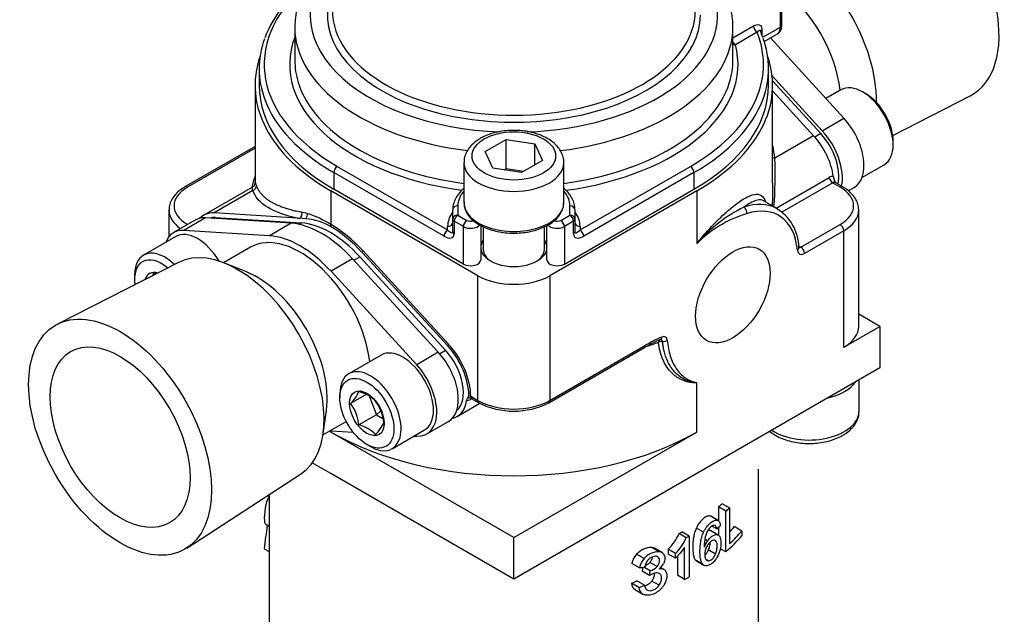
# Model space of a CAD drawing. Header units: millimetres. Extents: x 0 to 578, y 0 to 412.
# Tile 6 of 12: x 400 to 460, y 113 to 149. Entities that reach past the tile are written whole.
import ezdxf

# ---------------------------------------------------------------- set-up
doc = ezdxf.new("R2010")
doc.units = ezdxf.units.MM
doc.layers.add('dimensions', color=7, linetype='Continuous')
doc.layers.add('SH12-FR-AD', color=7, linetype='Continuous')

# ---------------------------------------------------------------- blocks, each defined once
blk = doc.blocks.new('SE5')
at = {"layer": 'SH12-FR-AD', "color": 7, "linetype": 'Continuous'}
for p, q in [((446.238, 148.304), (446.238, 153.119)), ((446.328, 148.431), (446.328, 153.245)), ((416.656, 148.304), (416.656, 146.277)), ((443.343, 147.647), (444.599, 148.372)), ((443.343, 146.277), (443.343, 148.304)), ((445.113, 148.162), (445.113, 147.817)), ((445.163, 147.684), (446.238, 148.304)), ((444.818, 147.992), (443.494, 147.227)), ((445.25, 147.421), (446.07, 147.894)), ((445.627, 147.639), (450.105, 142.749)), ((414.483, 145.771), (414.483, 144.757)), ((445.516, 144.757), (445.516, 145.771)), ((445.733, 145.324), (448.789, 141.988)), ((414.235, 144.757), (414.235, 138.795)), ((448.699, 141.809), (445.757, 145.021)), ((445.764, 138.795), (445.764, 144.757)), ((445.764, 144.412), (448.262, 141.684)), ((449.922, 144.482), (449.003, 143.952)), ((451.46, 144.225), (451.241, 144.352)), ((453.083, 141.706), (457.803, 144.111)), ((448.789, 141.988), (450.105, 142.749)), ((448.262, 141.684), (445.902, 140.322)), ((448.699, 141.809), (448.338, 141.6)), ((414.235, 141.031), (409.964, 138.565)), ((428.261, 140.719), (429.534, 141.453)), ((429.534, 141.453), (431.272, 141.184)), ((429.534, 139.68), (429.534, 141.453)), ((431.272, 141.184), (431.738, 140.181)), ((431.272, 139.912), (431.272, 141.184)), ((453.106, 141.121), (453.106, 141.374)), ((414.235, 140.926), (410.119, 138.549)), ((428.727, 139.715), (428.261, 140.719)), ((419.247, 139.816), (425.965, 135.938)), ((426.958, 140.044), (426.958, 137.602)), ((431.738, 140.181), (430.465, 139.446)), ((433.041, 137.602), (433.041, 140.044)), ((434.034, 135.938), (440.752, 139.816)), ((451.207, 139.133), (452.559, 139.914)), ((425.746, 135.558), (419.028, 139.436)), ((419.028, 139.436), (419.028, 138.423)), ((430.465, 139.446), (428.727, 139.715)), ((429.411, 139.609), (429.534, 139.68)), ((429.534, 139.68), (430.588, 139.517)), ((440.971, 139.436), (434.253, 135.558)), ((440.971, 139.436), (440.971, 138.423)), ((449.458, 139.201), (449.511, 139.008)), ((414.083, 138.556), (411.118, 136.844)), ((445.971, 137.276), (449.206, 139.144)), ((449.422, 138.815), (446.331, 137.031)), ((449.88, 138.549), (449.449, 138.798)), ((449.576, 138.83), (449.568, 138.843)), ((449.575, 138.839), (449.576, 138.835)), ((450.035, 138.565), (449.604, 138.813)), ((414.097, 138.34), (411.737, 136.978)), ((427.805, 133.152), (418.852, 138.321)), ((418.852, 138.321), (418.852, 136.278)), ((426.923, 133.864), (419.028, 138.423)), ((441.147, 138.321), (432.194, 133.152)), ((433.076, 133.864), (440.971, 138.423)), ((441.147, 138.321), (441.147, 135.109)), ((450.37, 138.327), (450.724, 138.532)), ((426.586, 137.409), (426.586, 136.846)), ((433.413, 136.846), (433.413, 137.409)), ((446.07, 137.22), (445.199, 137.723)), ((408.991, 137.156), (408.991, 135.534)), ((416.81, 136.659), (411.737, 136.978)), ((426.276, 136.593), (426.276, 137.156)), ((426.586, 136.846), (427.142, 136.525)), ((432.857, 136.525), (433.413, 136.846)), ((433.723, 137.156), (433.723, 136.593)), ((451.008, 130.061), (451.008, 137.156)), ((410.592, 136.54), (409.275, 135.78)), ((411.211, 136.674), (409.894, 135.914)), ((410.119, 136.269), (410.121, 136.268)), ((416.428, 136.346), (411.211, 136.674)), ((411.733, 136.641), (411.827, 136.695)), ((411.827, 136.695), (417.044, 136.367)), ((416.428, 136.346), (415.112, 135.586)), ((416.897, 136.282), (417.044, 136.367)), ((417.332, 136.627), (416.958, 136.652)), ((426.276, 135.833), (426.276, 136.593)), ((426.923, 136.145), (426.367, 136.466)), ((426.367, 136.466), (426.367, 135.706)), ((427.982, 136.213), (427.982, 134.118)), ((432.017, 134.118), (432.017, 136.213)), ((433.633, 136.466), (433.076, 136.145)), ((433.633, 135.706), (433.633, 136.466)), ((433.723, 136.593), (433.723, 135.833)), ((447.488, 134.888), (449.88, 136.269)), ((415.112, 135.586), (409.894, 135.914)), ((425.965, 135.938), (425.965, 136.142)), ((426.923, 133.864), (426.923, 136.145)), ((428.138, 136.128), (428.138, 134.749)), ((431.862, 134.749), (431.862, 136.132)), ((433.076, 136.145), (433.076, 133.864)), ((434.034, 136.142), (434.034, 135.938)), ((450.1, 135.889), (447.708, 134.508)), ((450.1, 128.794), (450.1, 135.889)), ((409.415, 135.538), (407.44, 134.398)), ((447.348, 134.969), (447.488, 134.888)), ((413.962, 134.884), (412.323, 133.937)), ((425.969, 128.878), (420.751, 134.575)), ((420.812, 134.666), (426.029, 128.969)), ((409.566, 133.956), (402.196, 130.2)), ((413.714, 133.378), (412.388, 133.911)), ((420.179, 134.181), (418.863, 133.42)), ((425.397, 128.483), (420.179, 134.181)), ((420.256, 134.097), (420.617, 134.305)), ((420.617, 134.305), (425.835, 128.608)), ((406.893, 133.19), (406.893, 132.937)), ((424.081, 127.723), (418.863, 133.42)), ((427.805, 125.551), (427.805, 133.152)), ((432.194, 133.152), (432.194, 125.551)), ((452.294, 130.061), (451.008, 130.803)), ((450.1, 128.794), (452.294, 130.061)), ((452.294, 130.061), (452.294, 127.527)), ((425.397, 128.483), (424.081, 127.723)), ((425.473, 128.399), (425.835, 128.608)), ((432.13, 125.409), (437.954, 128.772)), ((432.194, 125.551), (438.019, 128.914)), ((421.922, 128.317), (419.947, 127.177)), ((452.294, 127.527), (441.147, 121.092)), ((441.147, 123.625), (441.147, 126.626)), ((451.034, 124.892), (451.034, 126.8)), ((419.401, 125.969), (419.401, 125.716)), ((421.006, 125.912), (420.059, 125.366)), ((421.21, 125.778), (421.637, 124.678)), ((426.543, 124.57), (427.935, 125.374)), ((427.12, 125.539), (427.173, 125.671)), ((427.436, 125.659), (427.35, 125.609)), ((427.374, 125.8), (427.805, 125.551)), ((427.406, 125.677), (427.87, 125.409)), ((418.384, 123.526), (418.585, 124.941)), ((421.637, 124.678), (421.888, 124.922)), ((418.374, 123.456), (419.786, 124.272)), ((421.637, 124.678), (420.566, 124.059)), ((421.637, 124.678), (422.023, 124.455)), ((424.7, 123.506), (426.016, 124.266)), ((418.852, 123.625), (418.852, 123.701)), ((430, 117.19), (418.852, 123.625)), ((418.863, 123.7), (420.207, 123.616)), ((422.585, 122.608), (424.56, 123.748)), ((430, 117.19), (441.147, 123.625)), ((423.926, 123.382), (424.081, 123.372)), ((421.047, 122.865), (421.266, 122.739)), ((418.852, 121.092), (417.721, 121.745)), ((444.895, 80.906), (444.895, 121.361)), ((410.074, 116.554), (417.012, 121.06)), ((430, 114.656), (418.852, 121.092)), ((441.147, 121.092), (430, 114.656)), ((415.104, 119.821), (415.104, 80.906)), ((442.908, 118.798), (442.46, 119.056)), ((442.46, 119.056), (442.46, 118.216)), ((443.131, 118.997), (442.68, 119.257)), ((442.908, 116.318), (442.908, 118.798)), ((443.131, 118.997), (443.131, 116.81)), ((442.419, 118.245), (441.975, 118.501)), ((442.441, 118.234), (441.997, 118.491)), ((414.887, 118.005), (415.104, 117.88)), ((441.558, 117.519), (441.118, 117.772)), ((442.449, 117.341), (442.005, 117.597)), ((442.361, 117.723), (442.066, 117.893)), ((442.46, 117.81), (442.46, 117.334)), ((443.891, 117.592), (443.427, 117.86)), ((443.891, 117.592), (443.891, 117.299)), ((430, 114.656), (430, 117.19)), ((440.502, 117.185), (440.062, 117.438)), ((440.678, 117.28), (440.239, 117.533)), ((440.678, 117.28), (440.678, 114.79)), ((441.805, 117.003), (441.633, 117.103)), ((414.799, 116.51), (415.104, 116.334)), ((438.842, 116.331), (438.396, 116.589)), ((439.013, 116.28), (438.567, 116.538)), ((439.837, 116.229), (439.396, 116.483)), ((439.396, 116.483), (439.396, 116.189)), ((440.404, 116.583), (440.138, 116.239)), ((440.404, 114.643), (440.404, 116.583)), ((442.283, 116.18), (441.84, 116.435)), ((442.908, 116.318), (442.572, 116.512)), ((437.929, 115.911), (437.475, 116.173)), ((439.837, 115.935), (439.396, 116.189)), ((440.138, 116.239), (439.837, 115.935)), ((439.837, 115.935), (439.837, 116.229)), ((439.964, 116.063), (439.964, 114.897)), ((441.537, 115.537), (441.098, 115.791)), ((441.136, 115.765), (441.575, 115.511)), ((441.831, 115.777), (441.731, 115.834)), ((437.651, 115.343), (437.195, 115.607)), ((438.304, 115.163), (437.914, 115.388)), ((438.722, 115.42), (438.275, 115.678)), ((439.149, 115.242), (438.94, 115.362)), ((438.268, 114.883), (437.818, 115.143)), ((440.404, 114.643), (439.964, 114.897)), ((437.617, 114.14), (437.161, 114.403)), ((437.402, 114.004), (437.856, 113.742)), ((437.95, 114.292), (437.497, 114.553)), ((438.844, 114.286), (438.398, 114.544))]:
    blk.add_line(p, q, dxfattribs=at)
for centre, radius, start, end in [((423.217, 144.14), 9.096, 129.14371, 157.28294), ((439.28, 148.446), 4.057, 358.01424, 16.86922), ((440.382, 146.088), 5.04, 18.47148, 23.02308), ((430.214, 138.138), 15.84, 7.9261, 10.73527), ((419.015, 139.368), 26.904, 355.69358, 2.03166), ((449.414, 138.81), 0.393, 83.55718, 121.92998), ((413.942, 138.813), 0.294, 298.84224, 357.28229), ((423.657, 138.452), 22.12, 357.29023, 0.89102), ((466.684, 145.618), 18.401, 201.05243, 201.2888), ((448.923, 138.655), 0.677, 15.13288, 24.62403), ((416.475, 133.763), 3.316, 73.53803, 79.25776), ((415.25, 130.377), 6.914, 58.5954, 71.74922), ((448.222, 128.946), 9.383, 116.68343, 138.94488), ((446.214, 130.098), 7.127, 106.57591, 135.32473), ((444.568, 134.849), 2.792, 0.37625, 60.09052), ((417.152, 142.126), 5.477, 266.42684, 267.97653), ((416.956, 132.818), 3.827, 60.67442, 84.3695), ((405.899, 134.287), 2.371, 331.43675, 335.60621), ((407.488, 131.15), 2.232, 71.41156, 75.1979), ((443.245, 119.482), 10.691, 113.67152, 119.66007), ((443.083, 120.028), 10.228, 113.41086, 119.6792), ((418.406, 127.066), 2.371, 314.18597, 335.60621), ((419.995, 123.928), 2.232, 44.8021, 75.1979), ((417.795, 123.736), 2.789, 6.66052, 35.75152), ((419.288, 123.861), 2.818, 6.81412, 35.59793), ((427.112, 125.975), 0.436, 271.09929, 303.09007), ((427.553, 125.791), 0.179, 177.16655, 224.15816), ((430, 129.565), 4.67, 242.86358, 297.13642), ((419.711, 125.326), 2.63, 315.25288, 334.5393), ((419.995, 121.901), 2.232, 44.8021, 75.1979), ((495.38, 124.788), 50.62, 181.77362, 181.82482), ((443.213, 116.824), 1.606, 148.69295, 165.32074), ((437.506, 118.512), 2.773, 312.97234, 337.21334), ((437.931, 118.263), 2.787, 313.14141, 337.2518), ((444.088, 116.642), 2.499, 166.37864, 180.70145), ((443.118, 116.022), 1.639, 143.20147, 158.90123), ((438.39, 115.377), 1.212, 89.71296, 138.94928), ((438.376, 116.213), 0.376, 59.468, 86.99688), ((442.626, 116.159), 0.999, 152.12532, 179.86871), ((438.326, 115.398), 1.15, 137.68153, 169.56324), ((438.793, 115.135), 1.161, 138.10218, 169.68856), ((438.842, 115.129), 1.202, 89.99414, 139.43223), ((438.783, 115.298), 0.806, 142.06799, 172.67285), ((438.824, 115.96), 0.372, 40.46262, 87.1634), ((442.22, 116.143), 0.593, 178.23914, 204.6634), ((441.86, 115.967), 0.193, 202.02862, 261.3523), ((437.592, 116.331), 0.945, 295.68247, 316.27844), ((438.036, 116.068), 0.944, 286.50629, 316.61647), ((438.189, 116.083), 1.045, 309.39514, 331.89448), ((438.956, 114.894), 0.396, 52.41427, 105.17881), ((437.651, 114.428), 0.491, 182.89928, 239.4313), ((438.105, 114.163), 0.488, 182.70102, 243.55984)]:
    blk.add_arc(centre, radius, start, end, dxfattribs=at)
for centre, major_axis, ratio, start_param, end_param in [((453.983, 151.003), (-3.941, 6.826), 0.57735, 3.111333, 6.283185), ((446.823, 146.869), (-3.724, 6.451), 0.57735, 3.908808, 5.591779), ((430, 149.064), (12.413, 0), 0.57735, 2.663527, 4.6458), ((430, 146.024), (15.206, 0), 0.57735, 2.5649, 3.926991), ((430, 149.064), (11.364, 0), 0.57735, 2.902212, 6.279083), ((445.645, 146.189), (-3.026, 5.241), 0.57735, 4.071927, 5.337397), ((430, 149.316), (11.054, 0), 0.57735, 3.135422, 3.34143), ((430, 149.064), (12.413, 0), 0.57735, -1.504871, 0.077814), ((430, 149.316), (11.054, 0), 0.57735, 3.34143, 6.279083), ((430, 148.304), (-13.344, 0), 0.57735, 6.282009, 7.640709), ((430, 148.304), (-13.344, 0), 0.57735, 1.783637, 3.141763), ((444.818, 148.245), (-0.155, 0.269), 0.57735, 0.785398, 2.356194), ((445.332, 148.035), (0.31, 0), 0.57735, 2.356194, 3.140721), ((445.579, 148.684), (0.465, -0.806), 0.57735, 0.055671, 0.785398), ((446.018, 148.431), (-0.31, 0), 0.57735, 2.356194, 3.141593), ((430, 145.771), (15.516, 0), 0.57735, 2.937568, 3.352306), ((430, 146.024), (13.654, 0), 0.57735, 2.927986, 4.478273), ((430, 146.024), (-15.206, 0), 0.57735, 2.356194, 3.367668), ((430, 145.771), (-15.516, 0), 0.57735, 2.934026, 3.349116), ((430, 146.024), (-13.654, 0), 0.57735, 1.804931, 3.294806), ((443.494, 147.48), (-0.155, 0.269), 0.57735, 1.601185, 2.356194), ((443.494, 147.48), (0.3, 0.08), 0.806932, 3.987363, 4.499821), ((430, 144.757), (15.764, 0), 0.57735, 2.94433, 3.926991), ((430, 144.757), (-15.764, 0), 0.57735, 2.356194, 3.338855), ((430, 146.277), (13.344, 0), 0.57735, 3.141593, 3.317721), ((430, 146.277), (-13.344, 0), 0.57735, 2.9599, 3.141593), ((430, 144.757), (15.516, 0), 0.57735, 3.141593, 3.926991), ((430, 146.277), (13.344, 0), 0.57735, 3.317721, 4.482461), ((430, 146.277), (-13.344, 0), 0.57735, 1.800724, 2.9599), ((430, 144.757), (-15.516, 0), 0.57735, 2.356194, 3.141593), ((451.241, 142.198), (-1.319, 2.284), 0.57735, 3.141593, 6.283185), ((451.46, 142.325), (1.164, -2.016), 0.57735, 0.785398, 2.356194), ((430, 145.771), (15.516, 0), 0.57735, 3.352306, 3.926991), ((430, 145.771), (-15.516, 0), 0.57735, 2.356194, 2.934026), ((449.266, 141.058), (-1.459, 2.526), 0.57735, 3.141593, 5.078601), ((447.422, 139.994), (-1.459, 2.526), 0.57735, 4.088481, 5.078601), ((447.949, 140.298), (-1.303, 2.257), 0.57735, 3.676058, 5.078601), ((447.949, 140.298), (-1.459, 2.526), 0.57735, 3.703236, 5.078601), ((445.992, 140.502), (0.308, 0.036), 0.579337, 3.814812, 4.350709), ((419.247, 139.563), (-0.155, -0.269), 0.57735, 3.926991, 5.497787), ((430, 140.044), (3.041, 0), 0.57735, 3.148883, 6.275419), ((440.752, 139.563), (0.155, -0.269), 0.57735, 0.785398, 2.356194), ((430, 137.409), (-16.075, 0), 0.57735, -0.196812, -0.121379), ((410.119, 138.296), (0.155, -0.269), 0.57735, 2.356194, 3.141784), ((414.007, 138.623), (0.293, 0.102), 0.956274, 4.686067, 5.996741), ((449.422, 139.069), (-0.155, 0.269), 0.57735, 0.978911, 2.356194), ((449.888, 139.051), (-0.621, 0), 0.57735, 0.720046, 0.785398), ((449.449, 138.545), (-0.155, -0.269), 0.57735, 3.141593, 3.926991), ((449.774, 139.073), (0.181, 0.252), 0.75561, 2.294877, 3.190897), ((449.823, 139.027), (0.242, 0.194), 0.77514, 2.677193, 3.107036), ((449.823, 139.027), (0.242, 0.194), 0.77514, 3.107036, 3.213889), ((449.88, 138.296), (-0.155, -0.269), 0.57735, 3.141779, 3.926991), ((412.094, 137.409), (2.793, 0), 0.57735, 2.356194, 3.926991), ((430, 137.409), (3.414, 0), 0.57735, 2.670139, 3.141593), ((430, 137.409), (3.414, 0), 0.57735, 0, 0.471453), ((447.905, 137.409), (-2.793, 0), 0.57735, 2.356194, 3.926991), ((426.586, 137.156), (0.31, 0), 0.816497, 1.570796, 3.141593), ((430, 137.602), (-3.041, 0), 0.57735, 0, 3.141593), ((433.413, 137.156), (-0.31, 0), 0.816497, 3.141593, 4.712389), ((443.122, 132.114), (-2.948, -5.106), 0.57735, 3.173338, 3.712611), ((443.341, 131.987), (-2.793, -4.837), 0.57735, 2.456362, 3.712611), ((412.094, 137.156), (3.103, 0), 0.57735, 3.141593, 3.170675), ((412.094, 137.156), (3.103, 0), 0.57735, 3.170675, 3.827466), ((412.577, 134.318), (1.459, -2.526), 0.57735, 2.775381, 3.323126), ((416.839, 136.918), (0.061, 0.304), 0.844133, 3.840398, 5.218759), ((417.167, 136.835), (0.09, 0.297), 0.803539, 4.200765, 5.310988), ((430, 136.142), (-4.034, 0), 0.57735, 5.888394, 6.283185), ((426.586, 136.593), (0.31, 0), 0.816497, 1.570796, 3.141593), ((426.586, 136.593), (0.155, 0.269), 0.57735, 0.785398, 2.356194), ((433.413, 136.593), (0.155, -0.269), 0.57735, 0.785398, 2.356194), ((433.413, 136.593), (-0.31, 0), 0.816497, 3.141593, 4.712389), ((430, 136.142), (-4.034, 0), 0.57735, 3.141593, 3.536384), ((443.962, 137.055), (0.096, -0.295), 0.68696, 0.918163, 2.48896), ((443.122, 132.114), (-2.948, -5.106), 0.57735, 3.141593, 3.173338), ((447.905, 137.156), (-3.103, 0), 0.57735, 2.356194, 3.141593), ((447.905, 137.156), (-3.103, 0), 0.57735, 3.141593, 3.170675), ((410.119, 136.016), (0.155, 0.269), 0.57735, 0.785398, 0.898523), ((412.05, 134.014), (1.459, -2.526), 0.57735, 2.775381, 3.141593), ((412.577, 134.318), (1.303, -2.257), 0.57735, 2.775381, 3.002314), ((418.304, 130.403), (-3.258, 5.644), 0.57735, 5.078601, 5.916974), ((418.831, 130.707), (-3.103, 5.375), 0.57735, 5.078601, 5.916974), ((418.633, 136.151), (0.155, 0.269), 0.57735, 5.04676, 5.497787), ((418.831, 130.707), (-3.336, 5.778), 0.57735, 5.078601, 5.497787), ((418.852, 130.72), (-3.404, 5.895), 0.57735, 5.078601, 5.497787), ((425.965, 136.396), (0.31, 0), 0.816497, 4.712389, 6.283185), ((426.586, 136.593), (0.31, 0), 0.57735, 3.141593, 3.926991), ((427.142, 136.272), (0.155, 0.269), 0.57735, 0.785398, 2.356194), ((427.362, 136.398), (0.621, 0), 0.57735, 3.926991, 5.845237), ((427.362, 136.652), (-0.31, 0), 0.57735, 0.785398, 2.191503), ((432.637, 136.398), (0.621, 0), 0.57735, 3.580857, 5.497787), ((432.637, 136.652), (-0.31, 0), 0.57735, 0.958527, 2.356194), ((432.857, 136.272), (-0.155, 0.269), 0.57735, 3.926991, 5.497787), ((433.413, 136.593), (-0.31, 0), 0.57735, 2.356194, 3.141593), ((434.034, 136.396), (0.31, 0), 0.816497, 3.141593, 4.712389), ((449.88, 136.016), (0.155, -0.269), 0.57735, 0.785398, 2.356194), ((410.734, 133.254), (1.459, -2.526), 0.57735, 2.775381, 3.582757), ((410.734, 133.254), (-1.319, 2.284), 0.57735, 4.722387, 6.283185), ((416.987, 129.643), (-3.258, 5.644), 0.57735, 5.078601, 5.916974), ((425.965, 135.684), (-0.155, -0.269), 0.57735, 3.926991, 5.497787), ((425.746, 136.064), (-0.551, 0.551), 0.517638, 2.048455, 3.619251), ((426.586, 135.833), (0.31, 0), 0.57735, 3.141593, 3.926991), ((433.413, 135.833), (-0.31, 0), 0.57735, 2.356194, 3.141593), ((434.253, 136.064), (0.551, 0.551), 0.517638, 2.663934, 4.234731), ((434.034, 135.684), (0.155, -0.269), 0.57735, 0.785398, 2.356194), ((413.176, 127.443), (3.724, -6.451), 0.57735, 0.030259, 3.111333), ((416.987, 129.643), (-3.026, 5.241), 0.57735, 4.071927, 6.283185), ((430, 134.875), (-2.017, 0), 0.57735, 5.888394, 6.283185), ((430, 134.875), (-2.017, 0), 0.57735, 3.141593, 3.536384), ((408.759, 132.114), (1.319, -2.284), 0.57735, 2.04547, 3.926991), ((420.592, 134.539), (0.229, 0.21), 0.292372, -1.099199, -0.648172), ((430, 134.875), (-2.017, 0), 0.57735, 0, 3.141593), ((430, 134.749), (-1.862, 0), 0.57735, 0, 0.744554), ((430, 134.749), (-1.862, 0), 0.57735, 2.397039, 3.141593), ((447.052, 134.839), (-0.309, -0.028), 0.632191, 2.300835, 3.141212), ((447.708, 135.015), (0.31, 0.537), 0.57735, 2.456362, 3.926991), ((447.488, 135.141), (0.155, 0.269), 0.57735, 3.304022, 3.926991), ((447.052, 134.839), (-0.309, -0.028), 0.632191, 3.141212, 3.174609), ((447.488, 134.635), (0.155, -0.269), 0.57735, 0.785398, 2.356194), ((408.539, 131.987), (-1.164, 2.016), 0.57735, 0, 0.953432), ((408.539, 131.987), (-1.164, 2.016), 0.57735, 5.269235, 6.283185), ((427.362, 134.118), (-0.621, 0), 0.57735, 0.785398, 3.141593), ((432.637, 134.118), (-0.621, 0), 0.57735, 0, 2.356194), ((408.539, 131.987), (0.748, -1.296), 0.57735, 2.57929, 3.643377), ((414.354, 128.123), (-3.026, 5.241), 0.57735, 3.776786, 5.647992), ((430, 134.419), (3.103, 0), 0.57735, 3.926991, 5.497787), ((447.905, 130.061), (-3.103, 0), 0.57735, 2.356194, 3.141593), ((425.81, 128.842), (0.229, 0.21), 0.292372, -1.099199, -0.648172), ((425.106, 127.109), (-1.604, 2.778), 0.57735, 3.926991, 5.078601), ((430, 136.649), (15.764, 0), 0.57735, -1.032039, -0.977676), ((438.985, 128.953), (0.113, -0.289), 0.456382, 3.141593, 4.006296), ((438.985, 128.953), (0.308, 0.034), 0.621195, 1.269158, 2.098532), ((438.8, 129.541), (-0.125, 0.284), 0.642138, 2.973641, 3.994418), ((438.87, 129.02), (-0.132, -0.229), 0.57735, 2.445216, 3.592549), ((438.975, 128.959), (-0.265, -0.458), 0.57735, 2.445216, 3.807339), ((439.128, 129.339), (-0.309, -0.025), 0.626393, 1.286763, 2.30754), ((423.241, 126.032), (-1.319, 2.284), 0.57735, 3.141593, 6.283185), ((424.558, 126.793), (-1.459, 2.526), 0.57735, 3.141593, 5.078601), ((425.084, 127.097), (-1.303, 2.257), 0.57735, 3.251951, 5.078601), ((425.084, 127.097), (1.536, -2.661), 0.57735, 0.785398, 1.937008), ((437.799, 129.041), (-0.155, 0.269), 0.57735, 3.141593, 3.926991), ((421.266, 124.892), (-1.319, 2.284), 0.57735, 0, 0.785398), ((421.266, 124.892), (-1.319, 2.284), 0.57735, 2.356194, 6.283185), ((423.241, 126.032), (-1.459, 2.526), 0.57735, 2.775381, 5.078601), ((447.993, 127.335), (3.041, 0), 0.57735, 5.101367, 5.894208), ((425.084, 127.097), (-1.459, 2.526), 0.57735, 2.960059, 3.765684), ((427.26, 125.404), (0.187, 0.247), 0.866426, 0.102585, 1.028845), ((427.155, 125.673), (0.31, 0), 0.57735, 0.785398, 1.236425), ((427.565, 125.436), (0.155, -0.269), 0.57735, 3.336261, 3.733478), ((430, 126.818), (-3.103, 0), 0.57735, 0.785398, 2.356194), ((428.025, 125.678), (0.155, 0.269), 0.57735, 2.356194, 3.141408), ((431.974, 125.678), (-0.155, 0.269), 0.57735, 3.14177, 3.926991), ((447.993, 124.892), (-3.041, 0), 0.57735, 0.724135, 3.141593), ((416.987, 129.643), (3.258, -5.644), 0.57735, -0.380251, -0.366212), ((430, 130.061), (-15.764, 0), 0.57735, 0.785398, 2.356194), ((430, 123.769), (14.895, 0), 0.57735, -0.579942, -0.552308), ((430, 123.769), (15.516, 0), 0.57735, -0.588271, -0.561794), ((430, 128.019), (-10.047, -30.907), 0.382579, -1.118043, -1.068547), ((430, 123.001), (15.499, 1.16), 0.621083, -0.695497, -0.671347), ((430, 121.582), (14.895, 0), 0.57735, -0.491632, -0.447639), ((430, 121.582), (15.516, 0), 0.57735, -0.561794, -0.461654), ((430, 123.779), (14.895, 0), 0.57735, -0.829085, -0.812915), ((430, 123.779), (15.516, 0), 0.57735, -0.827336, -0.811814), ((430, 121.289), (15.516, 0), 0.57735, -0.588271, -0.461654), ((430, 122.534), (15.486, -2.053), 0.467808, -0.993208, -0.968337), ((430, 121.289), (15.516, 0), 0.57735, -0.835883, -0.811814), ((430, 122.396), (14.841, 1.969), 0.647309, -1.154965, -1.129023), ((430, 122.396), (15.459, 2.051), 0.647309, -1.143314, -1.118485)]:
    blk.add_ellipse(centre, major_axis=major_axis, ratio=ratio, start_param=start_param, end_param=end_param, dxfattribs=at)
for centre, major_axis in [((430, 140.45), (-2.545, 0)), ((443.341, 131.987), (1.606, 2.782)), ((406.016, 123.309), (3.941, -6.826)), ((406.016, 123.309), (3.014, -5.22)), ((421.047, 124.766), (1.164, -2.016)), ((421.047, 124.766), (-0.748, 1.296))]:
    blk.add_ellipse(centre, major_axis=major_axis, ratio=0.57735, dxfattribs=at)
for points, degree, knots in [([(418.977, 152.909), (418.842, 152.789), (418.522, 152.488), (418.065, 151.986), (417.628, 151.399), (417.269, 150.792), (416.989, 150.168), (416.794, 149.538), (416.676, 148.906), (416.664, 148.528), (416.659, 148.315)], 3, [0.654818, 0.654818, 0.654818, 0.654818, 0.6868337, 0.7334317, 0.7797467, 0.8256445, 0.8710138, 0.9158044, 0.9600542, 1, 1, 1, 1]), ([(444.599, 148.372), (444.723, 148.444), (444.849, 148.472), (444.996, 148.423), (445.038, 148.392), (445.097, 148.297), (445.113, 148.235), (445.113, 148.162)], 3, [0, 0, 0, 0, 0.5, 0.5, 0.75, 0.75, 1, 1, 1, 1]), ([(446.082, 147.908), (446.093, 147.914), (446.159, 147.948), (446.248, 148.072), (446.318, 148.248), (446.325, 148.366), (446.328, 148.431)], 3, [0, 0, 0, 0, 0.059782, 0.390005, 0.713038, 1, 1, 1, 1]), ([(445.02, 148.061), (445.018, 148.064), (445.015, 148.071), (445.004, 148.086), (444.983, 148.098), (444.943, 148.097), (444.899, 148.072), (444.854, 148.032), (444.831, 148.006), (444.818, 147.992)], 3, [0.1696619, 0.1696619, 0.1696619, 0.1696619, 0.1977835, 0.2521009, 0.3686018, 0.5017855, 0.7507664, 0.8617264, 1, 1, 1, 1]), ([(433.037, 140.026), (433.039, 140.036), (433.053, 140.147), (433.007, 140.383), (432.895, 140.689), (432.706, 140.978), (432.452, 141.24), (432.132, 141.474), (431.753, 141.673), (431.326, 141.83), (430.864, 141.941), (430.381, 142.003), (429.889, 142.017), (429.4, 141.981), (428.924, 141.896), (428.477, 141.765), (428.15, 141.624), (427.995, 141.537), (427.952, 141.513)], 3, [0, 0, 0, 0, 0.005395, 0.069156, 0.132321, 0.196579, 0.263296, 0.332704, 0.403936, 0.475781, 0.547464, 0.618893, 0.690177, 0.761498, 0.833015, 0.904929, 0.977448, 1, 1, 1, 1]), ([(427.952, 141.513), (427.88, 141.469), (427.704, 141.361), (427.44, 141.142), (427.209, 140.864), (427.048, 140.563), (426.962, 140.272), (426.966, 140.101), (426.968, 140.027)], 3, [0, 0, 0, 0, 0.112619, 0.323332, 0.511799, 0.692747, 0.887198, 1, 1, 1, 1]), ([(409.964, 138.565), (409.894, 138.522), (409.723, 138.417), (409.456, 138.199), (409.217, 137.913), (409.059, 137.604), (408.986, 137.318), (408.997, 137.16), (409.002, 137.094)], 3, [0, 0, 0, 0, 0.106358, 0.307359, 0.50806, 0.704912, 0.895104, 1, 1, 1, 1]), ([(414.097, 138.34), (414.09, 138.385), (414.078, 138.459), (414.076, 138.532), (414.08, 138.553), (414.084, 138.556)], 3, [0, 0, 0, 0, 0.1533879, 0.2501989, 0.4101629, 0.4101629, 0.4101629, 0.4101629]), ([(414.235, 138.799), (414.235, 138.803), (414.235, 138.822), (414.239, 138.837), (414.252, 138.816), (414.269, 138.772), (414.289, 138.717), (414.307, 138.667), (414.316, 138.642)], 3, [0.4747849, 0.4747849, 0.4747849, 0.4747849, 0.4997215, 0.6231466, 0.7499486, 0.832947, 0.9161993, 1, 1, 1, 1]), ([(414.316, 138.642), (414.327, 138.612), (414.35, 138.552), (414.392, 138.463), (414.44, 138.376), (414.496, 138.289), (414.559, 138.204), (414.63, 138.12), (414.709, 138.038), (414.795, 137.956), (414.89, 137.877), (414.993, 137.799), (415.105, 137.723), (415.242, 137.639), (415.412, 137.547), (415.62, 137.449), (415.856, 137.353), (416.119, 137.261), (416.412, 137.174), (416.735, 137.092), (416.973, 137.045), (417.093, 137.021)], 3, [0, 0, 0, 0, 0.03835, 0.077238, 0.116663, 0.156627, 0.19713, 0.238174, 0.27976, 0.321887, 0.364557, 0.407771, 0.451529, 0.495832, 0.559025, 0.625159, 0.694236, 0.766258, 0.841225, 0.919139, 1, 1, 1, 1]), ([(449.602, 138.814), (449.595, 138.819), (449.58, 138.829), (449.558, 138.838), (449.536, 138.844), (449.507, 138.846), (449.468, 138.841), (449.438, 138.824), (449.422, 138.815)], 3, [0, 0, 0, 0, 0.119123, 0.251032, 0.365113, 0.500769, 0.722317, 1, 1, 1, 1]), ([(450.997, 137.218), (450.997, 137.268), (450.997, 137.408), (450.914, 137.663), (450.754, 137.95), (450.523, 138.217), (450.267, 138.423), (450.102, 138.524), (450.035, 138.565)], 3, [0, 0, 0, 0, 0.085359, 0.281326, 0.478715, 0.681474, 0.890266, 1, 1, 1, 1]), ([(416.81, 136.659), (416.079, 136.814), (415.478, 137.031), (414.548, 137.592), (414.235, 137.941), (414.097, 138.34)], 3, [0, 0, 0, 0, 0.486986, 0.486986, 1, 1, 1, 1]), ([(426.95, 138.479), (426.905, 138.439), (426.76, 138.303), (426.552, 138.053), (426.374, 137.723), (426.288, 137.412), (426.279, 137.235), (426.276, 137.156)], 3, [0.3474765, 0.3474765, 0.3474765, 0.3474765, 0.4175781, 0.5825037, 0.7449473, 0.9031485, 1, 1, 1, 1]), ([(433.723, 137.156), (433.721, 137.229), (433.713, 137.397), (433.636, 137.692), (433.476, 138.007), (433.269, 138.273), (433.11, 138.426), (433.04, 138.486)], 3, [0, 0, 0, 0, 0.0899124, 0.2415731, 0.3941172, 0.5498732, 0.6570687, 0.6570687, 0.6570687, 0.6570687]), ([(441.147, 135.109), (441.255, 135.242), (441.47, 135.507), (441.798, 135.881), (442.178, 136.291), (442.606, 136.719), (443.217, 137.276), (443.899, 137.799), (444.539, 138.123), (445.001, 138.139), (445.227, 137.912), (445.319, 137.7), (445.335, 137.658)], 3, [0, 0, 0, 0, 0.0418227, 0.0834254, 0.1251308, 0.1875302, 0.2502796, 0.3751224, 0.499433, 0.6244743, 0.7496669, 0.7786519, 0.7786519, 0.7786519, 0.7786519]), ([(426.965, 137.651), (426.964, 137.557), (426.964, 137.382), (427.058, 137.094), (427.223, 136.815), (427.461, 136.555), (427.765, 136.322), (428.129, 136.121), (428.543, 135.959), (428.995, 135.84), (429.472, 135.766), (429.963, 135.738), (430.454, 135.759), (430.934, 135.826), (431.391, 135.939), (431.813, 136.095), (432.189, 136.293), (432.509, 136.528), (432.764, 136.798), (432.94, 137.091), (433.032, 137.366), (433.032, 137.521), (433.031, 137.587)], 3, [0, 0, 0, 0, 0.041194, 0.089834, 0.138881, 0.189122, 0.240551, 0.292662, 0.344948, 0.397154, 0.449255, 0.501288, 0.553309, 0.605374, 0.657539, 0.709873, 0.762432, 0.815218, 0.86802, 0.920259, 0.971212, 1, 1, 1, 1]), ([(445.199, 137.723), (445.152, 137.75), (445.027, 137.791), (444.773, 137.761), (444.429, 137.614), (444.142, 137.42), (444.009, 137.33)], 3, [0.5394455, 0.5394455, 0.5394455, 0.5394455, 0.6255484, 0.7507347, 0.8838154, 1, 1, 1, 1]), ([(426.276, 135.833), (426.276, 135.799), (426.268, 135.776), (426.237, 135.75), (426.214, 135.749), (426.127, 135.778), (426.047, 135.844), (425.965, 135.938)], 3, [0, 0, 0, 0, 0.25, 0.25, 0.5, 0.5, 1, 1, 1, 1]), ([(434.034, 135.938), (433.952, 135.844), (433.872, 135.778), (433.786, 135.749), (433.763, 135.75), (433.732, 135.776), (433.723, 135.799), (433.723, 135.833)], 3, [0, 0, 0, 0, 0.5, 0.5, 0.75, 0.75, 1, 1, 1, 1]), ([(447.365, 134.842), (447.365, 134.841), (447.364, 134.843), (447.362, 134.857), (447.361, 134.867)], 3, [0.6157385, 0.6157385, 0.6157385, 0.6157385, 0.7615482, 1, 1, 1, 1]), ([(441.147, 126.626), (441.109, 126.626), (441.033, 126.624), (440.921, 126.629), (440.811, 126.639), (440.703, 126.654), (440.596, 126.676), (440.491, 126.703), (440.389, 126.736), (440.254, 126.787), (440.089, 126.867), (439.901, 126.985), (439.723, 127.124), (439.507, 127.334), (439.27, 127.645), (439.086, 128.007), (438.97, 128.323), (438.9, 128.571), (438.845, 128.83), (438.823, 129.011), (438.811, 129.102)], 3, [0, 0, 0, 0, 0.031785, 0.06332, 0.094638, 0.125773, 0.156759, 0.187631, 0.218423, 0.24917, 0.311586, 0.374645, 0.43772, 0.500408, 0.624425, 0.750193, 0.812134, 0.874269, 0.936818, 1, 1, 1, 1]), ([(441.147, 126.626), (441.112, 126.63), (441.042, 126.636), (440.939, 126.652), (440.838, 126.673), (440.698, 126.709), (440.536, 126.764), (440.338, 126.856), (440.052, 127.029), (439.754, 127.303), (439.496, 127.673), (439.332, 127.999), (439.215, 128.318), (439.136, 128.618), (439.085, 128.891), (439.065, 129.066), (439.056, 129.146)], 3, [0, 0, 0, 0, 0.031441, 0.062656, 0.093919, 0.125302, 0.194978, 0.25034, 0.324781, 0.499991, 0.609142, 0.708042, 0.797018, 0.875043, 0.942605, 1, 1, 1, 1]), ([(439.347, 129.213), (439.375, 128.869), (439.435, 128.549), (439.619, 127.966), (439.741, 127.709), (440.046, 127.265), (440.231, 127.077), (440.547, 126.859), (440.659, 126.797), (440.895, 126.695), (441.019, 126.656), (441.147, 126.626)], 3, [0, 0, 0, 0, 0.25, 0.25, 0.5, 0.5, 0.75, 0.75, 0.875, 0.875, 1, 1, 1, 1]), ([(427.173, 125.671), (427.186, 125.689), (427.2, 125.708), (427.213, 125.726), (427.225, 125.746), (427.24, 125.77), (427.247, 125.789), (427.257, 125.814), (427.257, 125.842)], 2, [0, 0, 0, 0.25, 0.25, 0.5, 0.5, 0.75, 0.75, 1, 1, 1]), ([(427.376, 125.685), (427.376, 125.684), (427.379, 125.683), (427.398, 125.679), (427.418, 125.669), (427.428, 125.664)], 3, [0.4031086, 0.4031086, 0.4031086, 0.4031086, 0.504025, 0.7489533, 0.9325944, 0.9325944, 0.9325944, 0.9325944]), ([(450.041, 123.423), (450.113, 123.467), (450.289, 123.575), (450.552, 123.794), (450.784, 124.072), (450.944, 124.373), (451.028, 124.65), (451.025, 124.808), (451.024, 124.865)], 3, [0, 0, 0, 0, 0.115476, 0.331533, 0.524779, 0.710316, 0.9097, 1, 1, 1, 1]), ([(445.599, 123.662), (445.682, 123.594), (445.882, 123.451), (446.239, 123.264), (446.667, 123.107), (447.128, 122.996), (447.611, 122.933), (448.104, 122.92), (448.593, 122.955), (449.069, 123.04), (449.515, 123.171), (449.842, 123.313), (449.998, 123.399), (450.041, 123.423)], 3, [0.2790104, 0.2790104, 0.2790104, 0.2790104, 0.3358978, 0.406789, 0.4782902, 0.5496298, 0.620717, 0.69166, 0.7626398, 0.8338144, 0.9053839, 0.9775559, 1, 1, 1, 1]), ([(414.89, 118.006), (414.868, 118.017), (414.85, 118.055), (414.811, 118.253), (414.812, 118.509), (414.873, 119.071), (414.936, 119.35), (415.037, 119.581), (415.068, 119.645), (415.1, 119.709)], 3, [0.1366244, 0.1366244, 0.1366244, 0.1366244, 0.25, 0.25, 0.5, 0.5, 0.75, 0.75, 0.852991, 0.852991, 0.852991, 0.852991]), ([(441.975, 118.501), (441.947, 118.513), (441.916, 118.518), (441.848, 118.513), (441.812, 118.503), (441.7, 118.457), (441.62, 118.404), (441.462, 118.273), (441.382, 118.191), (441.273, 118.046), (441.238, 117.994), (441.174, 117.886), (441.145, 117.83), (441.118, 117.772)], 3, [0, 0, 0, 0, 0.125, 0.125, 0.25, 0.25, 0.5, 0.5, 0.75, 0.75, 0.875, 0.875, 1, 1, 1, 1]), ([(441.558, 117.519), (441.585, 117.576), (441.614, 117.632), (441.678, 117.739), (441.713, 117.791), (441.822, 117.936), (441.902, 118.018), (442.021, 118.116), (442.061, 118.145), (442.139, 118.195), (442.178, 118.217), (442.291, 118.263), (442.361, 118.269), (442.419, 118.245)], 3, [0, 0, 0, 0, 0.125, 0.125, 0.25, 0.25, 0.5, 0.5, 0.625, 0.625, 0.75, 0.75, 1, 1, 1, 1]), ([(442.419, 118.245), (442.467, 118.225), (442.506, 118.185), (442.559, 118.073), (442.575, 118.001), (442.583, 117.921)], 3, [0, 0, 0, 0, 0.5, 0.5, 1, 1, 1, 1]), ([(441.118, 117.772), (441.073, 117.675), (441.039, 117.578), (440.982, 117.385), (440.961, 117.287), (440.914, 117.006), (440.902, 116.826), (440.897, 116.478), (440.903, 116.311), (440.943, 116.081), (440.962, 116.008), (441.016, 115.882), (441.051, 115.827), (441.098, 115.791)], 3, [0, 0, 0, 0, 0.125, 0.125, 0.25, 0.25, 0.5, 0.5, 0.75, 0.75, 0.875, 0.875, 1, 1, 1, 1]), ([(442.274, 117.918), (442.247, 117.936), (442.216, 117.944), (442.146, 117.937), (442.107, 117.922), (442.028, 117.872), (441.987, 117.84), (441.91, 117.759), (441.873, 117.712), (441.84, 117.658)], 3, [0, 0, 0, 0, 0.25, 0.25, 0.5, 0.5, 0.75, 0.75, 1, 1, 1, 1]), ([(442.015, 117.591), (441.976, 117.616), (441.932, 117.63), (441.877, 117.628), (441.873, 117.628), (441.87, 117.628)], 3, [0, 0, 0, 0, 0.25, 0.25, 0.2680479, 0.2680479, 0.2680479, 0.2680479]), ([(442.361, 117.723), (442.353, 117.764), (442.343, 117.803), (442.316, 117.871), (442.299, 117.901), (442.274, 117.918)], 3, [0, 0, 0, 0, 0.5, 0.5, 1, 1, 1, 1]), ([(441.537, 115.537), (441.49, 115.573), (441.456, 115.627), (441.402, 115.753), (441.383, 115.825), (441.343, 116.053), (441.336, 116.223), (441.341, 116.571), (441.353, 116.75), (441.4, 117.033), (441.421, 117.129), (441.477, 117.323), (441.513, 117.422), (441.558, 117.519)], 3, [0, 0, 0, 0, 0.125, 0.125, 0.25, 0.25, 0.5, 0.5, 0.75, 0.75, 0.875, 0.875, 1, 1, 1, 1]), ([(442.284, 117.008), (442.251, 117.031), (442.21, 117.04), (442.119, 117.024), (442.069, 116.999), (441.968, 116.928), (441.917, 116.88), (441.823, 116.765), (441.78, 116.697), (441.743, 116.626)], 3, [0, 0, 0, 0, 0.25, 0.25, 0.5, 0.5, 0.75, 0.75, 1, 1, 1, 1]), ([(441.805, 117.003), (441.861, 117.077), (441.919, 117.141), (442.039, 117.25), (442.099, 117.292), (442.216, 117.354), (442.272, 117.371), (442.374, 117.374), (442.42, 117.36), (442.459, 117.335)], 3, [0, 0, 0, 0, 0.25, 0.25, 0.5, 0.5, 0.75, 0.75, 1, 1, 1, 1]), ([(442.283, 116.18), (442.321, 116.264), (442.347, 116.35), (442.38, 116.518), (442.386, 116.597), (442.387, 116.747), (442.382, 116.817), (442.35, 116.936), (442.323, 116.982), (442.284, 117.008)], 3, [0, 0, 0, 0, 0.25, 0.25, 0.5, 0.5, 0.75, 0.75, 1, 1, 1, 1]), ([(442.459, 117.335), (442.587, 117.252), (442.631, 117.023), (442.59, 116.496), (442.499, 116.174), (442.338, 115.922)], 3, [0, 0, 0, 0, 0.5, 0.5, 1, 1, 1, 1]), ([(441.84, 116.435), (441.813, 116.374), (441.783, 116.317), (441.716, 116.218), (441.683, 116.178), (441.649, 116.145)], 3, [0, 0, 0, 0, 0.25, 0.25, 0.4644183, 0.4644183, 0.4644183, 0.4644183]), ([(441.943, 116.893), (441.941, 116.829), (441.934, 116.762), (441.904, 116.607), (441.878, 116.52), (441.84, 116.435)], 3, [0.5394887, 0.5394887, 0.5394887, 0.5394887, 0.75, 0.75, 1, 1, 1, 1]), ([(438.765, 116.027), (438.725, 116.049), (438.677, 116.059), (438.572, 116.055), (438.515, 116.041), (438.403, 115.998), (438.346, 115.969), (438.24, 115.893), (438.19, 115.846), (438.148, 115.794)], 3, [0, 0, 0, 0, 0.25, 0.25, 0.5, 0.5, 0.75, 0.75, 1, 1, 1, 1]), ([(438.433, 116.001), (438.428, 115.95), (438.415, 115.898), (438.365, 115.785), (438.324, 115.727), (438.275, 115.678)], 3, [0.5346696, 0.5346696, 0.5346696, 0.5346696, 0.75, 0.75, 1, 1, 1, 1]), ([(438.722, 115.42), (438.771, 115.47), (438.811, 115.528), (438.865, 115.648), (438.878, 115.71), (438.884, 115.825), (438.878, 115.879), (438.839, 115.97), (438.807, 116.004), (438.765, 116.027)], 3, [0, 0, 0, 0, 0.25, 0.25, 0.5, 0.5, 0.75, 0.75, 1, 1, 1, 1]), ([(439.106, 116.201), (439.134, 116.167), (439.157, 116.127), (439.187, 116.037), (439.196, 115.986), (439.198, 115.88), (439.192, 115.823), (439.163, 115.707), (439.14, 115.649), (439.111, 115.591)], 3, [0, 0, 0, 0, 0.25, 0.25, 0.5, 0.5, 0.75, 0.75, 1, 1, 1, 1]), ([(442.338, 115.922), (442.277, 115.827), (442.211, 115.746), (442.104, 115.646), (442.068, 115.616), (441.995, 115.565), (441.958, 115.542), (441.849, 115.488), (441.778, 115.469), (441.646, 115.474), (441.588, 115.498), (441.537, 115.537)], 3, [0, 0, 0, 0, 0.25, 0.25, 0.375, 0.375, 0.5, 0.5, 0.75, 0.75, 1, 1, 1, 1]), ([(441.831, 115.777), (441.867, 115.773), (441.906, 115.778), (441.989, 115.81), (442.03, 115.837), (442.113, 115.909), (442.153, 115.954), (442.225, 116.061), (442.256, 116.119), (442.283, 116.18)], 3, [0, 0, 0, 0, 0.25, 0.25, 0.5, 0.5, 0.75, 0.75, 1, 1, 1, 1]), ([(439.197, 115.207), (439.303, 115.113), (439.333, 114.942), (439.303, 114.67), (439.278, 114.574), (439.2, 114.387), (439.146, 114.295), (439.082, 114.208)], 3, [0, 0, 0, 0, 0.5, 0.5, 0.75, 0.75, 1, 1, 1, 1]), ([(438.856, 115.005), (438.819, 115.026), (438.777, 115.039), (438.682, 115.046), (438.632, 115.041), (438.528, 115.015), (438.476, 114.995), (438.372, 114.944), (438.32, 114.914), (438.268, 114.883)], 3, [0, 0, 0, 0, 0.25, 0.25, 0.5, 0.5, 0.75, 0.75, 1, 1, 1, 1]), ([(438.548, 115.016), (438.55, 114.998), (438.55, 114.979), (438.548, 114.894), (438.536, 114.822), (438.485, 114.68), (438.446, 114.609), (438.398, 114.544)], 3, [0.4290215, 0.4290215, 0.4290215, 0.4290215, 0.5, 0.5, 0.75, 0.75, 1, 1, 1, 1]), ([(438.844, 114.286), (438.892, 114.352), (438.93, 114.422), (438.981, 114.565), (438.994, 114.636), (438.996, 114.769), (438.987, 114.832), (438.941, 114.937), (438.903, 114.978), (438.856, 115.005)], 3, [0, 0, 0, 0, 0.25, 0.25, 0.5, 0.5, 0.75, 0.75, 1, 1, 1, 1]), ([(439.082, 114.208), (439.044, 114.155), (439.002, 114.106), (438.913, 114.014), (438.865, 113.97), (438.715, 113.855), (438.608, 113.795), (438.446, 113.73), (438.391, 113.711), (438.283, 113.684), (438.228, 113.675), (438.071, 113.666), (437.972, 113.684), (437.887, 113.726)], 3, [0, 0, 0, 0, 0.125, 0.125, 0.25, 0.25, 0.5, 0.5, 0.625, 0.625, 0.75, 0.75, 1, 1, 1, 1]), ([(437.95, 114.292), (437.966, 114.228), (437.986, 114.167), (438.047, 114.059), (438.087, 114.013), (438.143, 113.986)], 3, [0, 0, 0, 0, 0.5, 0.5, 1, 1, 1, 1]), ([(438.398, 114.544), (438.353, 114.481), (438.3, 114.424), (438.183, 114.329), (438.119, 114.291), (438.025, 114.252), (437.996, 114.241), (437.967, 114.233)], 3, [0, 0, 0, 0, 0.25, 0.25, 0.5, 0.5, 0.6129259, 0.6129259, 0.6129259, 0.6129259]), ([(438.143, 113.986), (438.193, 113.962), (438.25, 113.951), (438.374, 113.959), (438.439, 113.977), (438.567, 114.032), (438.631, 114.071), (438.746, 114.165), (438.799, 114.223), (438.844, 114.286)], 3, [0, 0, 0, 0, 0.25, 0.25, 0.5, 0.5, 0.75, 0.75, 1, 1, 1, 1])]:
    blk.add_open_spline(points, degree=degree, knots=knots, dxfattribs=at)
for points, degree in [([(441.997, 118.491), (441.99, 118.495), (441.983, 118.498), (441.975, 118.501)], 3), ([(441.098, 115.791), (441.11, 115.781), (441.123, 115.773), (441.136, 115.765)], 3), ([(437.848, 115.377), (437.833, 115.26), (437.818, 115.143)], 2), ([(438.268, 114.883), (438.286, 115.023), (438.304, 115.163)], 2)]:
    blk.add_open_spline(points, degree=degree, dxfattribs=at)

msp = doc.modelspace()

# ---------------------------------------------------------------- block references
at = {"layer": 'dimensions'}
msp.add_blockref('SE5', (0, 0), dxfattribs=at)

doc.saveas('drawing.dxf')
